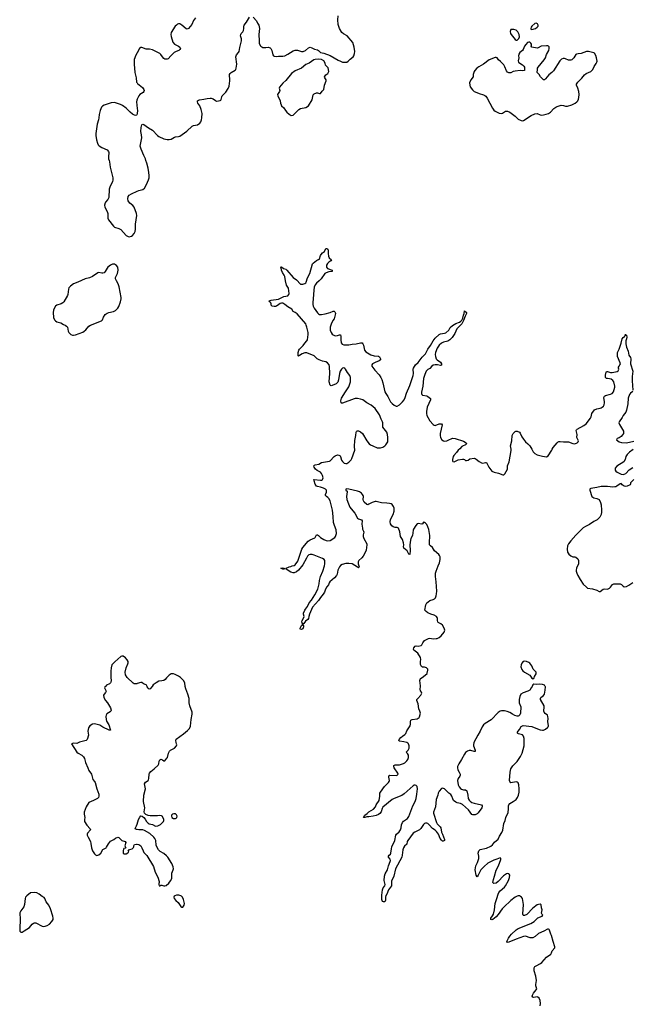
# Model space of a CAD drawing. Header units: inches. Extents: x 1550860 to 1685816, y 509127 to 640511.
# Tile 16 of 91: x 1587765 to 1599422, y 553955 to 572675. Entities that reach past the tile are written whole.
import ezdxf

# ---------------------------------------------------------------- set-up
doc = ezdxf.new("R2010")
doc.units = ezdxf.units.IN
doc.header["$MEASUREMENT"] = 0
for name, color, linetype in [('B5585', 7, 'Continuous'), ('B5586', 7, 'Continuous'), ('B5587', 7, 'Continuous'), ('B5595', 7, 'Continuous'), ('B5596', 7, 'Continuous'), ('B5597', 7, 'Continuous')]:
    doc.layers.add(name, color=color, linetype=linetype)

msp = doc.modelspace()

# ---------------------------------------------------------------- linework, layer by layer
at = {"layer": 'B5585', "color": 6, "elevation": 700}
for points in [[(1589395, 560000), (1589388, 559992), (1589381, 559970), (1589411, 559910), (1589399, 559881), (1589371, 559850), (1589362, 559830), (1589366, 559790), (1589399, 559730), (1589433, 559690), (1589490, 559590), (1589508, 559550), (1589502, 559530), (1589487, 559513), (1589425, 559475), (1589409, 559451), (1589403, 559430), (1589409, 559370), (1589418, 559338), (1589461, 559270), (1589495, 559170), (1589490, 559165), (1589470, 559165), (1589346, 559226), (1589290, 559260), (1589264, 559270), (1589190, 559286), (1589150, 559279), (1589102, 559250), (1589076, 559210), (1589064, 559150), (1589073, 559070), (1589047, 558990), (1589031, 558970), (1588904, 558936), (1588850, 558913), (1588790, 558919), (1588754, 558910), (1588854, 558750), (1588876, 558730), (1588950, 558694), (1588982, 558662), (1588998, 558630), (1589017, 558550), (1589059, 558450), (1589083, 558403), (1589129, 558329), (1589155, 558230), (1589191, 558190), (1589202, 558170), (1589232, 558050), (1589268, 557950), (1589270, 557910), (1589262, 557890), (1589244, 557870), (1589210, 557847), (1589168, 557832), (1589082, 557790), (1589033, 557707), (1588994, 557610), (1588990, 557570), (1589002, 557510), (1588996, 557470), (1589001, 557430), (1589043, 557363), (1589105, 557290), (1589111, 557270), (1589056, 557210), (1589047, 557190), (1589047, 557170), (1589066, 557130), (1589112, 557050), (1589122, 557010), (1589130, 556932), (1589150, 556876), (1589190, 556815), (1589210, 556796), (1589230, 556787), (1589270, 556799), (1589310, 556826), (1589350, 556899), (1589370, 556914), (1589408, 556932), (1589417, 556943), (1589452, 557008), (1589490, 557059), (1589558, 557090), (1589590, 557116), (1589630, 557131), (1589650, 557125), (1589710, 557071), (1589772, 557050), (1589785, 557030), (1589765, 556970), (1589782, 556930), (1589776, 556924), (1589745, 556915), (1589738, 556902), (1589731, 556870), (1589735, 556830), (1589750, 556815), (1589790, 556818), (1589826, 556834), (1589837, 556850), (1589839, 556870), (1589829, 556891), (1589908, 556912), (1589930, 556934), (1589938, 556950), (1589938, 556970), (1589950, 556992), (1589990, 557001), (1590000, 556999)], [(1590000, 557276), (1589990, 557278), (1589965, 557290), (1589966, 557310), (1589990, 557351), (1590000, 557383)]]:
    msp.add_lwpolyline(points, dxfattribs=at)
msp.add_lwpolyline([(1588050, 556082), (1587970, 556073), (1587901, 556019), (1587875, 555990), (1587867, 555970), (1587859, 555850), (1587843, 555810), (1587785, 555730), (1587770, 555694), (1587766, 555670), (1587772, 555590), (1587765, 555370), (1587770, 555345), (1587790, 555328), (1587810, 555330), (1587850, 555350), (1587950, 555418), (1588001, 555479), (1588030, 555499), (1588050, 555505), (1588070, 555503), (1588190, 555439), (1588210, 555436), (1588250, 555440), (1588290, 555453), (1588330, 555479), (1588378, 555530), (1588402, 555570), (1588404, 555590), (1588398, 555630), (1588351, 555771), (1588318, 555838), (1588270, 555902), (1588244, 555970), (1588230, 555989), (1588190, 556003), (1588133, 556050), (1588090, 556072)], close=True, dxfattribs=at)
at = {"layer": 'B5586', "color": 6, "elevation": 700}
for points in [[(1589466, 570000), (1589474, 569974), (1589487, 569870), (1589537, 569670), (1589539, 569630), (1589532, 569590), (1589488, 569512), (1589467, 569450), (1589463, 569297), (1589441, 569259), (1589397, 569203), (1589390, 569190), (1589382, 569150), (1589388, 569110), (1589431, 569030), (1589443, 568990), (1589443, 568903), (1589455, 568870), (1589550, 568746), (1589572, 568730), (1589650, 568704), (1589690, 568683), (1589793, 568573), (1589830, 568551), (1589850, 568548), (1589890, 568558), (1589910, 568571), (1589943, 568610), (1589963, 568650), (1589970, 568690), (1589968, 568790), (1589994, 568950), (1589987, 568990), (1589941, 569110), (1589919, 569139), (1589864, 569184), (1589831, 569230), (1589822, 569270), (1589828, 569310), (1589850, 569340), (1589890, 569366), (1590000, 569417)], [(1590000, 560052), (1589991, 560049), (1589944, 560050), (1589923, 560063), (1589810, 560170), (1589781, 560221), (1589775, 560270), (1589790, 560350), (1589821, 560430), (1589827, 560450), (1589827, 560470), (1589810, 560504), (1589780, 560540), (1589733, 560573), (1589710, 560574), (1589690, 560566), (1589630, 560515), (1589576, 560464), (1589550, 560444), (1589521, 560410), (1589503, 560350), (1589497, 560290), (1589499, 560170), (1589506, 560110), (1589500, 560080), (1589494, 560066), (1589471, 560050), (1589416, 560024), (1589395, 560000)]]:
    msp.add_lwpolyline(points, dxfattribs=at)
msp.add_lwpolyline([(1589550, 568029), (1589530, 568027), (1589496, 568010), (1589444, 567970), (1589429, 567951), (1589394, 567886), (1589370, 567863), (1589350, 567855), (1589330, 567855), (1589270, 567867), (1589250, 567864), (1589150, 567790), (1589091, 567769), (1589010, 567748), (1588870, 567683), (1588790, 567655), (1588730, 567609), (1588703, 567577), (1588693, 567550), (1588684, 567450), (1588678, 567430), (1588606, 567310), (1588589, 567291), (1588557, 567270), (1588473, 567247), (1588449, 567231), (1588440, 567220), (1588406, 567150), (1588399, 567110), (1588408, 567010), (1588427, 566970), (1588448, 566948), (1588473, 566933), (1588551, 566910), (1588597, 566877), (1588630, 566865), (1588656, 566850), (1588672, 566830), (1588690, 566750), (1588699, 566730), (1588739, 566690), (1588770, 566676), (1588790, 566676), (1588830, 566686), (1588964, 566736), (1588990, 566750), (1589021, 566779), (1589080, 566850), (1589110, 566870), (1589323, 566950), (1589341, 566970), (1589359, 567021), (1589392, 567070), (1589430, 567098), (1589459, 567110), (1589550, 567126), (1589590, 567146), (1589630, 567188), (1589650, 567223), (1589683, 567310), (1589696, 567370), (1589697, 567390), (1589656, 567596), (1589638, 567650), (1589605, 567710), (1589590, 567750), (1589588, 567772), (1589627, 567850), (1589638, 567910), (1589632, 567972), (1589610, 568001), (1589590, 568017), (1589570, 568027)], close=True, dxfattribs=at)
at = {"layer": 'B5587', "color": 6, "elevation": 700}
for points in [[(1590000, 572047), (1589977, 572003), (1589941, 571919), (1589941, 571830), (1589953, 571670), (1589979, 571570), (1589990, 571490), (1590000, 571475)], [(1590000, 571161), (1589993, 571147), (1589988, 571110), (1590000, 570989)], [(1590000, 570881), (1589996, 570864), (1589990, 570857), (1589970, 570854), (1589950, 570860), (1589910, 570881), (1589870, 570914), (1589790, 570995), (1589723, 571043), (1589684, 571064), (1589610, 571090), (1589570, 571098), (1589503, 571097), (1589372, 571048), (1589344, 571030), (1589323, 571010), (1589296, 570950), (1589275, 570870), (1589270, 570810), (1589262, 570770), (1589238, 570690), (1589211, 570510), (1589212, 570470), (1589226, 570390), (1589244, 570324), (1589257, 570297), (1589277, 570277), (1589330, 570242), (1589430, 570199), (1589457, 570170), (1589462, 570150), (1589456, 570070), (1589458, 570030), (1589466, 570000)]]:
    msp.add_lwpolyline(points, dxfattribs=at)
at = {"layer": 'B5595', "color": 6}
for points, elevation in [([(1590000, 557383), (1590028, 557472), (1590050, 557516), (1590070, 557539), (1590094, 557534), (1590130, 557507), (1590154, 557474), (1590176, 557430), (1590210, 557396), (1590230, 557385), (1590294, 557374), (1590350, 557343), (1590393, 557347), (1590446, 557374), (1590499, 557430), (1590509, 557450), (1590509, 557470), (1590502, 557490), (1590475, 557530), (1590461, 557541), (1590430, 557546), (1590390, 557541), (1590250, 557540), (1590208, 557548), (1590165, 557565), (1590141, 557590), (1590136, 557616), (1590144, 557690), (1590120, 557810), (1590128, 557930), (1590157, 558050), (1590141, 558150), (1590160, 558180), (1590209, 558210), (1590217, 558223), (1590224, 558250), (1590227, 558330), (1590234, 558350), (1590261, 558379), (1590322, 558430), (1590397, 558503), (1590411, 558529), (1590419, 558581), (1590430, 558605), (1590450, 558613), (1590483, 558603), (1590510, 558583), (1590530, 558586), (1590568, 558632), (1590577, 558650), (1590594, 558730), (1590613, 558767), (1590633, 558787), (1590710, 558822), (1590750, 558867), (1590754, 558890), (1590751, 558909), (1590741, 558930), (1590734, 558970), (1590742, 558998), (1590882, 559098), (1590958, 559162), (1590998, 559202), (1591015, 559245), (1591026, 559370), (1591044, 559470), (1591044, 559510), (1591000, 559630), (1590992, 559690), (1590990, 559770), (1590964, 559850), (1590924, 559950), (1590916, 560000)], 700), ([(1590288, 560000), (1590282, 559990), (1590250, 559952), (1590230, 559945), (1590210, 559963), (1590192, 559990), (1590189, 560000)], 700), ([(1597515, 560000), (1597500, 559970), (1597470, 559930), (1597434, 559906), (1597344, 559876), (1597302, 559850), (1597279, 559810), (1597266, 559750), (1597270, 559690), (1597298, 559610), (1597292, 559490), (1597280, 559460), (1597261, 559439), (1597250, 559433), (1597230, 559434), (1597186, 559446), (1597141, 559470), (1597090, 559506), (1597043, 559523), (1596987, 559533), (1596930, 559534), (1596910, 559528), (1596870, 559502), (1596739, 559361), (1596623, 559297), (1596592, 559268), (1596567, 559230), (1596530, 559150), (1596480, 559070), (1596404, 558930), (1596398, 558890), (1596401, 558870), (1596430, 558790), (1596433, 558767), (1596430, 558764), (1596410, 558764), (1596350, 558782), (1596319, 558781), (1596289, 558771), (1596250, 558741), (1596227, 558713), (1596171, 558610), (1596118, 558530), (1596096, 558476), (1596093, 558450), (1596105, 558410), (1596130, 558370), (1596146, 558330), (1596147, 558310), (1596138, 558290), (1596107, 558250), (1596097, 558210), (1596108, 558130), (1596125, 558090), (1596150, 558059), (1596170, 558044), (1596210, 558035), (1596250, 558032), (1596275, 558015), (1596292, 557930), (1596298, 557870), (1596317, 557837), (1596336, 557816), (1596370, 557795), (1596410, 557779), (1596550, 557746), (1596566, 557726), (1596567, 557710), (1596556, 557690), (1596490, 557598), (1596470, 557578), (1596430, 557558), (1596390, 557556), (1596370, 557561), (1596303, 557650), (1596191, 557751), (1596150, 557770), (1596090, 557785), (1596061, 557801), (1596022, 557830), (1596004, 557864), (1595991, 557910), (1595970, 557944), (1595930, 557967), (1595870, 558036), (1595850, 558052), (1595830, 558061), (1595810, 558065), (1595790, 558057), (1595750, 558010), (1595728, 557970), (1595724, 557930), (1595690, 557850), (1595676, 557710), (1595642, 557610), (1595640, 557590), (1595698, 557410), (1595710, 557389), (1595768, 557330), (1595777, 557310), (1595791, 557231), (1595812, 557190), (1595847, 557090), (1595850, 557069), (1595826, 557054), (1595810, 557056), (1595790, 557075), (1595766, 557110), (1595736, 557190), (1595698, 557238), (1595670, 557263), (1595619, 557299), (1595556, 557370), (1595530, 557390), (1595510, 557398), (1595490, 557400), (1595469, 557391), (1595450, 557373), (1595401, 557299), (1595370, 557270), (1595282, 557230), (1595253, 557210), (1595148, 557070), (1595139, 557050), (1595130, 556999), (1595090, 556964), (1595070, 556930), (1595057, 556890), (1595046, 556790), (1595037, 556750), (1594914, 556530), (1594883, 556390), (1594842, 556298), (1594838, 556270), (1594841, 556210), (1594783, 556130), (1594751, 556050), (1594734, 556026), (1594725, 555995), (1594724, 555936), (1594716, 555904), (1594690, 555902), (1594670, 555910), (1594660, 555930), (1594659, 555950), (1594659, 556030), (1594670, 556131), (1594680, 556170), (1594712, 556210), (1594719, 556230), (1594699, 556310), (1594706, 556390), (1594722, 556438), (1594761, 556510), (1594780, 556590), (1594815, 556670), (1594819, 556690), (1594814, 556714), (1594785, 556750), (1594782, 556770), (1594796, 556790), (1594821, 556810), (1594830, 556827), (1594837, 556910), (1594845, 556950), (1594902, 557070), (1594921, 557170), (1594934, 557190), (1594984, 557236), (1595009, 557270), (1595023, 557310), (1595031, 557370), (1595047, 557413), (1595070, 557439), (1595142, 557490), (1595170, 557525), (1595249, 557731), (1595289, 557810), (1595310, 557870), (1595324, 557950), (1595336, 558050), (1595330, 558096), (1595310, 558116), (1595290, 558120), (1595270, 558119), (1595250, 558111), (1595081, 557959), (1595035, 557925), (1594890, 557869), (1594850, 557846), (1594678, 557702), (1594664, 557676), (1594643, 557617), (1594616, 557584), (1594593, 557567), (1594550, 557546), (1594490, 557533), (1594410, 557521), (1594370, 557521), (1594330, 557504), (1594310, 557504), (1594308, 557510), (1594333, 557550), (1594378, 557582), (1594410, 557615), (1594495, 557665), (1594533, 557707), (1594551, 557750), (1594607, 557830), (1594618, 557910), (1594621, 557970), (1594631, 557990), (1594706, 558094), (1594783, 558170), (1594797, 558190), (1594803, 558210), (1594788, 558272), (1594790, 558297), (1594811, 558309), (1594930, 558305), (1594950, 558310), (1594965, 558330), (1594962, 558350), (1594890, 558450), (1594882, 558470), (1594885, 558495), (1594896, 558504), (1594910, 558506), (1594950, 558505), (1594989, 558510), (1595066, 558534), (1595091, 558549), (1595134, 558586), (1595150, 558610), (1595162, 558650), (1595162, 558690), (1595144, 558724), (1595122, 558750), (1595154, 558786), (1595174, 558826), (1595176, 558870), (1595166, 558906), (1595150, 558922), (1595130, 558931), (1595073, 558947), (1594995, 558955), (1594981, 558970), (1594988, 558990), (1595020, 559030), (1595050, 559056), (1595096, 559084), (1595113, 559107), (1595130, 559156), (1595194, 559250), (1595201, 559279), (1595202, 559330), (1595210, 559357), (1595230, 559371), (1595330, 559385), (1595364, 559410), (1595370, 559422), (1595394, 559490), (1595382, 559530), (1595360, 559570), (1595345, 559665), (1595321, 559730), (1595324, 559750), (1595338, 559770), (1595399, 559830), (1595415, 559870), (1595409, 559890), (1595394, 559914), (1595386, 559946), (1595393, 560000)], 600), ([(1597671, 553929), (1597677, 553970), (1597670, 554025), (1597650, 554074), (1597626, 554094), (1597610, 554096), (1597550, 554086), (1597530, 554089), (1597517, 554110), (1597521, 554130), (1597539, 554170), (1597593, 554230), (1597604, 554250), (1597587, 554307), (1597586, 554330), (1597590, 554370), (1597602, 554410), (1597589, 554490), (1597557, 554590), (1597553, 554630), (1597556, 554650), (1597568, 554672), (1597590, 554689), (1597675, 554730), (1597699, 554750), (1597789, 554850), (1597871, 554909), (1597886, 554934), (1597897, 554970), (1597946, 555030), (1597947, 555050), (1597914, 555150), (1597886, 555266), (1597870, 555290), (1597846, 555366), (1597838, 555378), (1597825, 555385), (1597810, 555384), (1597737, 555343), (1597640, 555300), (1597574, 555246), (1597530, 555221), (1597481, 555221), (1597390, 555249), (1597350, 555246), (1597282, 555218), (1597210, 555196), (1597070, 555135), (1597048, 555130), (1597037, 555150), (1597065, 555210), (1597090, 555251), (1597124, 555290), (1597212, 555370), (1597250, 555395), (1597493, 555490), (1597554, 555530), (1597590, 555570), (1597623, 555597), (1597704, 555630), (1597719, 555650), (1597705, 555665), (1597693, 555690), (1597709, 555750), (1597697, 555790), (1597690, 555849), (1597670, 555861), (1597635, 555855), (1597610, 555845), (1597530, 555780), (1597415, 555665), (1597370, 555643), (1597350, 555645), (1597344, 555650), (1597337, 555670), (1597350, 555850), (1597335, 555970), (1597315, 555995), (1597276, 556016), (1597250, 556018), (1597230, 556014), (1597190, 555992), (1597108, 555932), (1596980, 555800), (1596943, 555770), (1596870, 555663), (1596830, 555617), (1596770, 555568), (1596750, 555561), (1596730, 555565), (1596727, 555570), (1596732, 555590), (1596764, 555636), (1596779, 555670), (1596800, 555750), (1596811, 555870), (1596847, 555970), (1596870, 556050), (1596882, 556078), (1596907, 556113), (1596990, 556183), (1597011, 556209), (1597069, 556310), (1597087, 556367), (1597089, 556410), (1597079, 556430), (1597070, 556438), (1597050, 556441), (1597030, 556433), (1596970, 556395), (1596870, 556293), (1596830, 556260), (1596790, 556250), (1596770, 556268), (1596779, 556330), (1596802, 556390), (1596834, 556506), (1596877, 556590), (1596919, 556710), (1596922, 556730), (1596910, 556739), (1596847, 556713), (1596790, 556696), (1596710, 556660), (1596670, 556636), (1596603, 556577), (1596539, 556510), (1596505, 556450), (1596490, 556409), (1596470, 556378), (1596450, 556408), (1596430, 556510), (1596446, 556590), (1596475, 556650), (1596501, 556730), (1596504, 556770), (1596492, 556830), (1596503, 556870), (1596530, 556897), (1596650, 556923), (1596730, 556964), (1596761, 556990), (1596799, 557041), (1596868, 557092), (1596895, 557150), (1596939, 557221), (1596956, 557264), (1596980, 557390), (1597002, 557450), (1597015, 557505), (1597057, 557603), (1597065, 557670), (1597065, 557730), (1597070, 557750), (1597090, 557776), (1597157, 557810), (1597210, 557850), (1597240, 557890), (1597257, 557930), (1597268, 557988), (1597270, 558050), (1597260, 558130), (1597247, 558167), (1597230, 558181), (1597210, 558182), (1597110, 558167), (1597090, 558189), (1597086, 558210), (1597097, 558370), (1597112, 558430), (1597150, 558487), (1597230, 558570), (1597296, 558664), (1597327, 558733), (1597363, 558870), (1597363, 559010), (1597352, 559050), (1597330, 559078), (1597310, 559088), (1597255, 559095), (1597243, 559103), (1597237, 559110), (1597239, 559130), (1597249, 559150), (1597277, 559183), (1597310, 559236), (1597330, 559250), (1597347, 559253), (1597510, 559240), (1597615, 559190), (1597670, 559174), (1597710, 559168), (1597730, 559170), (1597770, 559187), (1597810, 559217), (1597822, 559230), (1597830, 559250), (1597817, 559330), (1597819, 559390), (1597815, 559430), (1597806, 559450), (1597764, 559484), (1597744, 559510), (1597739, 559530), (1597747, 559610), (1597743, 559630), (1597678, 559750), (1597673, 559770), (1597681, 559790), (1597734, 559826), (1597752, 559850), (1597766, 559930), (1597768, 559990), (1597762, 560000)], 600), ([(1590000, 556999), (1590030, 556994), (1590050, 556984), (1590070, 556966), (1590090, 556931), (1590112, 556870), (1590130, 556843), (1590183, 556783), (1590314, 556574), (1590341, 556470), (1590392, 556372), (1590419, 556290), (1590421, 556270), (1590412, 556250), (1590412, 556230), (1590422, 556210), (1590430, 556206), (1590450, 556218), (1590470, 556219), (1590510, 556205), (1590530, 556208), (1590550, 556214), (1590602, 556258), (1590635, 556305), (1590657, 556350), (1590662, 556450), (1590687, 556510), (1590690, 556530), (1590685, 556570), (1590662, 556630), (1590585, 556750), (1590559, 556779), (1590510, 556823), (1590438, 556858), (1590407, 556890), (1590374, 556950), (1590363, 556983), (1590354, 557070), (1590335, 557110), (1590319, 557130), (1590240, 557200), (1590139, 557258), (1590110, 557270), (1590031, 557271), (1590000, 557276)], 700)]:
    msp.add_lwpolyline(points, dxfattribs=dict(at, elevation=elevation))
at = {"layer": 'B5595', "color": 6, "elevation": 700}
for points in [[(1590701, 557579), (1590671, 557569), (1590656, 557550), (1590651, 557530), (1590661, 557510), (1590690, 557491), (1590730, 557486), (1590745, 557495), (1590755, 557510), (1590759, 557530), (1590750, 557555), (1590730, 557576)], [(1590791, 556029), (1590751, 556029), (1590720, 556020), (1590702, 556010), (1590698, 555990), (1590706, 555970), (1590736, 555930), (1590783, 555890), (1590830, 555812), (1590850, 555802), (1590870, 555805), (1590897, 555843), (1590899, 555870), (1590883, 555950), (1590863, 555990), (1590845, 556010), (1590830, 556020)]]:
    msp.add_lwpolyline(points, close=True, dxfattribs=at)
at = {"layer": 'B5596', "color": 6}
for points, elevation in [([(1590000, 569417), (1590030, 569430), (1590111, 569449), (1590139, 569470), (1590180, 569540), (1590217, 569630), (1590228, 569670), (1590230, 569710), (1590223, 569770), (1590210, 569850), (1590185, 569950), (1590168, 570000)], 700), ([(1595393, 560000), (1595394, 560010), (1595382, 560110), (1595384, 560130), (1595393, 560150), (1595402, 560158), (1595451, 560190), (1595516, 560244), (1595521, 560250), (1595530, 560310), (1595530, 560330), (1595506, 560350), (1595470, 560363), (1595427, 560367), (1595410, 560375), (1595394, 560414), (1595393, 560470), (1595398, 560510), (1595392, 560550), (1595338, 560630), (1595266, 560690), (1595259, 560710), (1595266, 560730), (1595290, 560767), (1595310, 560773), (1595350, 560765), (1595402, 560778), (1595416, 560790), (1595438, 560830), (1595470, 560870), (1595545, 560910), (1595570, 560918), (1595630, 560905), (1595690, 560907), (1595710, 560910), (1595750, 560928), (1595782, 560958), (1595841, 561030), (1595853, 561067), (1595844, 561104), (1595810, 561164), (1595779, 561190), (1595730, 561216), (1595720, 561230), (1595715, 561250), (1595714, 561290), (1595707, 561310), (1595694, 561330), (1595654, 561354), (1595591, 561371), (1595530, 561398), (1595502, 561422), (1595477, 561450), (1595492, 561548), (1595512, 561588), (1595535, 561610), (1595570, 561633), (1595631, 561649), (1595658, 561662), (1595676, 561684), (1595690, 561718), (1595698, 561762), (1595700, 561810), (1595691, 561990), (1595676, 562090), (1595674, 562150), (1595687, 562190), (1595731, 562289), (1595751, 562349), (1595764, 562410), (1595764, 562464), (1595755, 562490), (1595740, 562510), (1595657, 562577), (1595617, 562637), (1595579, 562670), (1595565, 562690), (1595561, 562730), (1595570, 562870), (1595550, 562982), (1595534, 563030), (1595510, 563078), (1595490, 563102), (1595470, 563117), (1595450, 563119), (1595432, 563088), (1595417, 563083), (1595350, 563095), (1595330, 563090), (1595300, 563060), (1595257, 562990), (1595250, 562970), (1595237, 562870), (1595209, 562810), (1595201, 562779), (1595191, 562690), (1595194, 562586), (1595190, 562510), (1595170, 562513), (1595137, 562577), (1595074, 562630), (1595070, 562650), (1595077, 562690), (1595071, 562730), (1595050, 562790), (1595014, 562850), (1595000, 562940), (1594970, 563005), (1594950, 563021), (1594910, 563021), (1594870, 563032), (1594848, 563050), (1594823, 563090), (1594815, 563130), (1594823, 563170), (1594874, 563270), (1594888, 563332), (1594888, 563390), (1594878, 563418), (1594855, 563455), (1594831, 563471), (1594799, 563479), (1594750, 563486), (1594650, 563490), (1594550, 563515), (1594530, 563515), (1594470, 563495), (1594410, 563461), (1594390, 563454), (1594370, 563456), (1594321, 563501), (1594305, 563530), (1594301, 563550), (1594305, 563610), (1594301, 563630), (1594290, 563650), (1594270, 563670), (1594230, 563697), (1594190, 563714), (1594029, 563751), (1593990, 563756), (1593972, 563750), (1593972, 563730), (1593994, 563714), (1593998, 563698), (1593986, 563610), (1593993, 563550), (1594019, 563470), (1594047, 563410), (1594070, 563375), (1594140, 563290), (1594190, 563200), (1594210, 563184), (1594266, 563166), (1594282, 563150), (1594276, 563084), (1594285, 563010), (1594290, 562986), (1594309, 562950), (1594314, 562930), (1594298, 562882), (1594298, 562850), (1594314, 562810), (1594370, 562710), (1594373, 562690), (1594358, 562590), (1594334, 562530), (1594303, 562477), (1594276, 562444), (1594218, 562390), (1594207, 562370), (1594205, 562330), (1594225, 562270), (1594221, 562259), (1594210, 562256), (1594190, 562265), (1594090, 562328), (1594030, 562339), (1593970, 562333), (1593904, 562316), (1593870, 562296), (1593850, 562274), (1593817, 562210), (1593803, 562130), (1593793, 562107), (1593755, 562065), (1593666, 561990), (1593655, 561970), (1593644, 561930), (1593610, 561892), (1593585, 561850), (1593563, 561790), (1593540, 561750), (1593491, 561690), (1593450, 561631), (1593335, 561505), (1593277, 561370), (1593265, 561330), (1593262, 561290), (1593245, 561270), (1593202, 561238), (1593170, 561198), (1593151, 561190), (1593151, 561170), (1593163, 561150), (1593165, 561130), (1593150, 561093), (1593130, 561080), (1593105, 561085), (1593101, 561090), (1593105, 561105), (1593115, 561130), (1593130, 561154), (1593149, 561170), (1593149, 561190), (1593138, 561210), (1593136, 561230), (1593140, 561250), (1593171, 561310), (1593175, 561330), (1593166, 561370), (1593168, 561390), (1593192, 561450), (1593201, 561470), (1593239, 561521), (1593274, 561590), (1593319, 561641), (1593348, 561692), (1593383, 561737), (1593437, 561850), (1593462, 561950), (1593470, 562010), (1593489, 562090), (1593531, 562190), (1593565, 562290), (1593574, 562330), (1593574, 562374), (1593570, 562390), (1593556, 562410), (1593528, 562430), (1593370, 562497), (1593330, 562505), (1593290, 562505), (1593270, 562498), (1593244, 562476), (1593220, 562440), (1593154, 562310), (1593070, 562206), (1593030, 562176), (1592990, 562160), (1592970, 562159), (1592925, 562170), (1592838, 562230), (1592836, 562250), (1592890, 562273), (1592922, 562278), (1592949, 562290), (1592985, 562295), (1593010, 562312), (1593058, 562382), (1593135, 562610), (1593150, 562643), (1593257, 562763), (1593290, 562785), (1593378, 562822), (1593388, 562832), (1593410, 562878), (1593430, 562881), (1593450, 562870), (1593490, 562829), (1593550, 562791), (1593599, 562770), (1593630, 562766), (1593670, 562776), (1593761, 562830), (1593776, 562850), (1593793, 562907), (1593790, 562977), (1593757, 563057), (1593738, 563118), (1593731, 563230), (1593715, 563350), (1593670, 563526), (1593650, 563571), (1593631, 563591), (1593600, 563610), (1593585, 563630), (1593587, 563650), (1593604, 563690), (1593606, 563710), (1593602, 563730), (1593585, 563750), (1593544, 563770), (1593490, 563788), (1593430, 563797), (1593410, 563808), (1593390, 563843), (1593366, 563910), (1593363, 563930), (1593370, 563936), (1593490, 563920), (1593510, 563921), (1593528, 563930), (1593536, 563944), (1593538, 563962), (1593529, 564010), (1593510, 564050), (1593491, 564070), (1593425, 564105), (1593396, 564130), (1593368, 564170), (1593363, 564190), (1593376, 564204), (1593388, 564210), (1593456, 564224), (1593510, 564257), (1593659, 564281), (1593672, 564288), (1593750, 564372), (1593770, 564385), (1593810, 564399), (1593837, 564397), (1593862, 564382), (1593870, 564370), (1593890, 564302), (1593910, 564273), (1593942, 564242), (1593970, 564236), (1593990, 564240), (1594030, 564263), (1594070, 564305), (1594083, 564330), (1594142, 564490), (1594137, 564563), (1594145, 564675), (1594162, 564770), (1594167, 564833), (1594173, 564847), (1594184, 564856), (1594210, 564856), (1594250, 564840), (1594289, 564810), (1594368, 564670), (1594415, 564610), (1594443, 564590), (1594483, 564570), (1594570, 564538), (1594610, 564532), (1594630, 564535), (1594672, 564548), (1594710, 564570), (1594730, 564590), (1594767, 564650), (1594772, 564670), (1594773, 564730), (1594762, 564790), (1594749, 564830), (1594678, 564930), (1594675, 565010), (1594670, 565030), (1594643, 565083), (1594610, 565165), (1594530, 565281), (1594450, 565348), (1594370, 565393), (1594293, 565450), (1594250, 565463), (1594190, 565473), (1594150, 565471), (1594130, 565465), (1593910, 565386), (1593890, 565383), (1593883, 565390), (1593878, 565430), (1593890, 565476), (1593962, 565598), (1594030, 565695), (1594058, 565790), (1594058, 565870), (1594050, 565909), (1594003, 565970), (1593967, 566030), (1593950, 566045), (1593930, 566053), (1593910, 566052), (1593887, 566033), (1593860, 565990), (1593849, 565950), (1593834, 565830), (1593817, 565783), (1593787, 565753), (1593710, 565720), (1593690, 565716), (1593679, 565719), (1593670, 565729), (1593653, 565790), (1593669, 565950), (1593663, 566083), (1593653, 566113), (1593624, 566150), (1593591, 566171), (1593530, 566183), (1593465, 566205), (1593428, 566228), (1593366, 566286), (1593230, 566342), (1593190, 566344), (1593140, 566320), (1593090, 566288), (1593076, 566284), (1593070, 566277), (1593063, 566283), (1593067, 566350), (1593079, 566390), (1593092, 566410), (1593162, 566478), (1593190, 566522), (1593230, 566569), (1593239, 566590), (1593253, 566690), (1593253, 566727), (1593232, 566830), (1593219, 566870), (1593208, 566890), (1593045, 567085), (1593010, 567110), (1592970, 567125), (1592945, 567170), (1592870, 567216), (1592810, 567263), (1592770, 567283), (1592750, 567283), (1592724, 567276), (1592698, 567262), (1592649, 567229), (1592630, 567221), (1592610, 567219), (1592568, 567230), (1592550, 567248), (1592549, 567270), (1592541, 567290), (1592524, 567310), (1592515, 567330), (1592550, 567343), (1592690, 567364), (1592790, 567409), (1592870, 567427), (1592888, 567450), (1592891, 567470), (1592877, 567570), (1592842, 567630), (1592821, 567710), (1592812, 567792), (1592800, 567820), (1592767, 567870), (1592750, 567913), (1592739, 567959), (1592730, 567972), (1592750, 567975), (1592786, 567946), (1592830, 567931), (1592850, 567915), (1592970, 567776), (1593030, 567728), (1593110, 567648), (1593150, 567645), (1593190, 567659), (1593208, 567672), (1593216, 567684), (1593244, 567770), (1593283, 567850), (1593336, 568030), (1593350, 568048), (1593410, 568099), (1593430, 568111), (1593450, 568116), (1593469, 568131), (1593487, 568190), (1593500, 568210), (1593530, 568242), (1593566, 568270), (1593590, 568324), (1593610, 568326), (1593630, 568313), (1593636, 568290), (1593632, 568230), (1593638, 568178), (1593653, 568150), (1593698, 568110), (1593684, 568090), (1593650, 568067), (1593622, 568038), (1593604, 568010), (1593600, 567990), (1593606, 567970), (1593625, 567945), (1593711, 567910), (1593712, 567890), (1593650, 567883), (1593597, 567863), (1593572, 567848), (1593500, 567750), (1593464, 567710), (1593410, 567663), (1593387, 567633), (1593370, 567589), (1593359, 567530), (1593357, 567450), (1593342, 567290), (1593343, 567263), (1593351, 567230), (1593370, 567193), (1593430, 567101), (1593450, 567081), (1593470, 567072), (1593510, 567069), (1593579, 567081), (1593674, 567106), (1593730, 567132), (1593750, 567133), (1593762, 567122), (1593770, 567110), (1593772, 567090), (1593757, 567010), (1593750, 566990), (1593723, 566957), (1593691, 566889), (1593676, 566830), (1593675, 566770), (1593690, 566725), (1593710, 566698), (1593730, 566681), (1593770, 566666), (1593811, 566669), (1593850, 566683), (1593870, 566681), (1593876, 566656), (1593876, 566590), (1593884, 566530), (1593903, 566503), (1593930, 566496), (1594030, 566496), (1594090, 566506), (1594170, 566510), (1594250, 566530), (1594282, 566530), (1594295, 566515), (1594307, 566487), (1594326, 566390), (1594350, 566362), (1594444, 566304), (1594510, 566287), (1594590, 566277), (1594610, 566264), (1594631, 566230), (1594632, 566208), (1594607, 566190), (1594530, 566160), (1594481, 566130), (1594467, 566110), (1594467, 566090), (1594521, 566010), (1594603, 565923), (1594635, 565875), (1594654, 565834), (1594672, 565772), (1594710, 565602), (1594729, 565570), (1594772, 565512), (1594824, 565410), (1594850, 565377), (1594890, 565349), (1594930, 565329), (1594950, 565330), (1594990, 565355), (1595050, 565410), (1595083, 565450), (1595102, 565490), (1595128, 565572), (1595190, 565722), (1595252, 565910), (1595260, 565950), (1595255, 566030), (1595260, 566050), (1595296, 566110), (1595350, 566159), (1595423, 566257), (1595490, 566322), (1595530, 566410), (1595579, 566481), (1595630, 566570), (1595670, 566618), (1595748, 566692), (1595770, 566705), (1595848, 566712), (1595876, 566724), (1595930, 566769), (1595959, 566821), (1595999, 566861), (1596061, 566899), (1596133, 566927), (1596158, 566942), (1596179, 566961), (1596198, 567002), (1596210, 567058), (1596223, 567090), (1596226, 567134), (1596230, 567138), (1596270, 567110), (1596270, 567090), (1596240, 567040), (1596210, 566956), (1596180, 566890), (1596084, 566796), (1596044, 566710), (1595992, 566630), (1595950, 566591), (1595910, 566565), (1595830, 566544), (1595790, 566524), (1595750, 566484), (1595711, 566430), (1595679, 566350), (1595672, 566310), (1595675, 566270), (1595691, 566230), (1595710, 566210), (1595770, 566165), (1595789, 566130), (1595793, 566107), (1595770, 566101), (1595713, 566113), (1595670, 566115), (1595630, 566105), (1595610, 566090), (1595570, 566045), (1595530, 566023), (1595502, 565990), (1595473, 565930), (1595449, 565850), (1595434, 565706), (1595410, 565595), (1595410, 565570), (1595416, 565550), (1595430, 565539), (1595510, 565524), (1595532, 565512), (1595580, 565470), (1595582, 565450), (1595521, 565310), (1595504, 565224), (1595504, 565190), (1595512, 565150), (1595568, 565050), (1595630, 564977), (1595650, 564963), (1595670, 564959), (1595749, 564990), (1595770, 564992), (1595791, 564990), (1595804, 564970), (1595769, 564810), (1595765, 564770), (1595771, 564730), (1595797, 564690), (1595827, 564667), (1595850, 564663), (1595890, 564670), (1595933, 564687), (1595986, 564714), (1596010, 564718), (1596050, 564710), (1596210, 564659), (1596261, 564630), (1596265, 564610), (1596245, 564590), (1596192, 564568), (1596181, 564559), (1596143, 564517), (1596107, 564490), (1596076, 564444), (1596024, 564390), (1596011, 564370), (1595999, 564310), (1595998, 564290), (1596010, 564272), (1596030, 564271), (1596110, 564306), (1596190, 564318), (1596210, 564319), (1596230, 564314), (1596250, 564296), (1596270, 564291), (1596297, 564303), (1596333, 564327), (1596410, 564338), (1596430, 564333), (1596450, 564320), (1596510, 564273), (1596550, 564248), (1596577, 564243), (1596630, 564259), (1596650, 564255), (1596693, 564170), (1596730, 564116), (1596752, 564092), (1596792, 564072), (1596874, 564054), (1596958, 564022), (1596977, 564023), (1596999, 564041), (1597044, 564130), (1597050, 564190), (1597076, 564270), (1597114, 564486), (1597115, 564510), (1597106, 564570), (1597130, 564670), (1597134, 564770), (1597155, 564810), (1597190, 564843), (1597208, 564852), (1597233, 564853), (1597274, 564834), (1597291, 564811), (1597323, 564743), (1597350, 564699), (1597392, 564652), (1597437, 564610), (1597471, 564570), (1597511, 564510), (1597538, 564458), (1597565, 564430), (1597610, 564401), (1597710, 564376), (1597790, 564365), (1597820, 564380), (1597889, 564490), (1597894, 564510), (1597917, 564543), (1597991, 564629), (1598010, 564647), (1598025, 564655), (1598050, 564656), (1598111, 564649), (1598210, 564650), (1598290, 564620), (1598330, 564613), (1598373, 564630), (1598389, 564650), (1598395, 564670), (1598367, 564730), (1598371, 564790), (1598354, 564866), (1598360, 564880), (1598370, 564892), (1598502, 564958), (1598544, 564990), (1598624, 565096), (1598637, 565123), (1598652, 565190), (1598705, 565255), (1598745, 565275), (1598809, 565289), (1598830, 565298), (1598851, 565310), (1598873, 565330), (1598885, 565350), (1598895, 565390), (1598895, 565410), (1598881, 565490), (1598890, 565516), (1598910, 565530), (1599010, 565554), (1599040, 565570), (1599063, 565597), (1599090, 565690), (1599091, 565709), (1599069, 565790), (1599050, 565818), (1599020, 565840), (1598990, 565848), (1598950, 565850), (1598930, 565856), (1598915, 565870), (1598910, 565885), (1598910, 565917), (1598926, 565974), (1598934, 565986), (1598950, 565987), (1599010, 565964), (1599036, 565964), (1599132, 565988), (1599150, 565999), (1599159, 566010), (1599166, 566030), (1599159, 566050), (1599159, 566070), (1599170, 566090), (1599187, 566110), (1599196, 566130), (1599191, 566150), (1599142, 566270), (1599143, 566350), (1599172, 566408), (1599189, 566470), (1599213, 566527), (1599227, 566610), (1599245, 566635), (1599274, 566650), (1599281, 566659), (1599289, 566670), (1599290, 566694), (1599298, 566678), (1599310, 566678), (1599318, 566638), (1599313, 566607), (1599298, 566570), (1599296, 566510), (1599312, 566450), (1599346, 566370), (1599355, 566295), (1599386, 566250), (1599394, 566230), (1599390, 566130), (1599429, 565990), (1599421, 565890), (1599420, 565810), (1599435, 565630)], 600), ([(1599430, 565605), (1599385, 565575), (1599366, 565550), (1599344, 565476), (1599335, 565370), (1599311, 565250), (1599298, 565210), (1599246, 565150), (1599229, 565110), (1599172, 565030), (1599168, 565010), (1599176, 564976), (1599253, 564850), (1599257, 564830), (1599253, 564810), (1599238, 564782), (1599209, 564751), (1599170, 564726), (1599132, 564710), (1599118, 564690), (1599171, 564650), (1599217, 564637), (1599310, 564630), (1599450, 564664)], 600), ([(1599438, 564502), (1599366, 564450), (1599326, 564410), (1599301, 564370), (1599284, 564310), (1599263, 564270), (1599130, 564184), (1599097, 564150), (1599093, 564130), (1599096, 564110), (1599111, 564090), (1599136, 564070), (1599210, 564035), (1599250, 564030), (1599270, 564034), (1599301, 564050), (1599365, 564115), (1599430, 564159)], 600), ([(1599450, 563935), (1599385, 563870), (1599390, 563850), (1599383, 563830), (1599325, 563805), (1599290, 563797), (1599270, 563803), (1599228, 563830), (1599218, 563850), (1599210, 563855), (1599190, 563853), (1599130, 563808), (1599110, 563796), (1599090, 563791), (1599050, 563790), (1598950, 563798), (1598830, 563800), (1598750, 563780), (1598630, 563764), (1598623, 563757), (1598616, 563750), (1598611, 563730), (1598652, 563610), (1598690, 563586), (1598750, 563571), (1598790, 563551), (1598818, 563498), (1598832, 563452), (1598837, 563350), (1598836, 563310), (1598828, 563270), (1598801, 563219), (1598753, 563167), (1598690, 563132), (1598610, 563076), (1598530, 563042), (1598490, 563014), (1598350, 562876), (1598253, 562767), (1598209, 562710), (1598189, 562670), (1598181, 562610), (1598190, 562551), (1598212, 562512), (1598250, 562480), (1598290, 562465), (1598330, 562463), (1598350, 562456), (1598387, 562427), (1598401, 562390), (1598397, 562330), (1598360, 562250), (1598352, 562210), (1598353, 562190), (1598365, 562150), (1598383, 562110), (1598430, 562030), (1598490, 561944), (1598550, 561883), (1598570, 561870), (1598667, 561853), (1598749, 561829), (1598790, 561805), (1598810, 561804), (1598870, 561845), (1598890, 561853), (1598950, 561850), (1598990, 561865), (1599010, 561884), (1599046, 561934), (1599070, 561949), (1599192, 561952), (1599218, 561938), (1599250, 561904), (1599270, 561894), (1599310, 561899), (1599358, 561922), (1599430, 561977)], 600), ([(1590916, 560000), (1590905, 560065), (1590882, 560110), (1590828, 560168), (1590790, 560195), (1590724, 560224), (1590690, 560236), (1590650, 560236), (1590611, 560210), (1590556, 560164), (1590533, 560130), (1590510, 560113), (1590470, 560102), (1590410, 560096), (1590361, 560070), (1590307, 560030), (1590288, 560000)], 700), ([(1590189, 560000), (1590181, 560021), (1590170, 560030), (1590124, 560050), (1590090, 560072), (1590070, 560076), (1590000, 560052)], 700), ([(1597762, 560000), (1597750, 560020), (1597730, 560031), (1597710, 560036), (1597650, 560040), (1597590, 560035), (1597550, 560044), (1597530, 560029), (1597515, 560000)], 600)]:
    msp.add_lwpolyline(points, dxfattribs=dict(at, elevation=elevation))
at = {"layer": 'B5596', "color": 6, "elevation": 600}
for points in [[(1592790, 562228), (1592770, 562228), (1592735, 562250), (1592764, 562256), (1592791, 562250), (1592802, 562230)], [(1597370, 560477), (1597347, 560470), (1597318, 560442), (1597306, 560410), (1597303, 560370), (1597321, 560321), (1597338, 560298), (1597368, 560270), (1597470, 560210), (1597510, 560156), (1597530, 560142), (1597555, 560165), (1597561, 560190), (1597590, 560241), (1597594, 560250), (1597590, 560273), (1597537, 560330), (1597507, 560390), (1597470, 560438), (1597452, 560452), (1597410, 560471)]]:
    msp.add_lwpolyline(points, close=True, dxfattribs=at)
at = {"layer": 'B5597', "color": 6, "elevation": 700}
for points in [[(1591110, 572712), (1591070, 572659), (1591038, 572582), (1590975, 572510), (1590950, 572494), (1590930, 572498), (1590852, 572572), (1590830, 572586), (1590810, 572595), (1590790, 572596), (1590770, 572590), (1590747, 572573), (1590725, 572550), (1590649, 572430), (1590643, 572390), (1590647, 572353), (1590681, 572250), (1590710, 572210), (1590790, 572170), (1590815, 572150), (1590822, 572130), (1590813, 572107), (1590791, 572089), (1590742, 572070), (1590707, 572050), (1590638, 571990), (1590590, 571928), (1590570, 571922), (1590550, 571922), (1590530, 571925), (1590510, 571938), (1590480, 571970), (1590453, 572013), (1590431, 572031), (1590290, 572102), (1590233, 572113), (1590170, 572116), (1590090, 572148), (1590070, 572148), (1590043, 572130), (1590000, 572047)], [(1590168, 570000), (1590157, 570030), (1590126, 570090), (1590077, 570210), (1590060, 570270), (1590090, 570430), (1590084, 570484), (1590070, 570550), (1590074, 570626), (1590087, 570673), (1590096, 570684), (1590109, 570691), (1590130, 570684), (1590219, 570619), (1590290, 570575), (1590388, 570470), (1590410, 570455), (1590510, 570408), (1590570, 570395), (1590610, 570397), (1590650, 570406), (1590710, 570444), (1590730, 570450), (1590788, 570452), (1590810, 570460), (1590944, 570556), (1591050, 570650), (1591070, 570661), (1591150, 570677), (1591191, 570709), (1591210, 570730), (1591226, 570770), (1591233, 570810), (1591235, 570890), (1591220, 570970), (1591190, 571034), (1591156, 571090), (1591147, 571110), (1591148, 571130), (1591170, 571147), (1591188, 571152), (1591270, 571162), (1591330, 571176), (1591390, 571180), (1591410, 571180), (1591445, 571170), (1591490, 571136), (1591510, 571128), (1591551, 571129), (1591582, 571138), (1591594, 571146), (1591602, 571158), (1591611, 571210), (1591621, 571230), (1591685, 571295), (1591734, 571366), (1591752, 571410), (1591766, 571510), (1591765, 571550), (1591756, 571610), (1591760, 571630), (1591771, 571650), (1591790, 571669), (1591863, 571717), (1591875, 571730), (1591883, 571750), (1591894, 571830), (1591880, 571970), (1591893, 572007), (1591930, 572050), (1591940, 572070), (1591952, 572148), (1591985, 572270), (1591987, 572310), (1591968, 572370), (1591970, 572390), (1591980, 572410), (1592010, 572445), (1592024, 572470), (1592033, 572510), (1592031, 572550), (1592037, 572570), (1592084, 572630), (1592135, 572725)], [(1592210, 572723), (1592270, 572650), (1592288, 572610), (1592313, 572573), (1592327, 572510), (1592317, 572390), (1592320, 572270), (1592325, 572230), (1592342, 572182), (1592351, 572170), (1592390, 572148), (1592450, 572146), (1592494, 572150), (1592530, 572140), (1592544, 572130), (1592564, 572090), (1592585, 572005), (1592595, 571990), (1592610, 571979), (1592650, 571973), (1592690, 571982), (1592770, 571980), (1592810, 571989), (1592870, 572016), (1592970, 572084), (1593010, 572098), (1593050, 572097), (1593130, 572069), (1593162, 572070), (1593203, 572090), (1593261, 572139), (1593290, 572150), (1593321, 572141), (1593372, 572112), (1593430, 572099), (1593450, 572090), (1593490, 572050), (1593550, 572037), (1593670, 571996), (1593825, 571905), (1593870, 571883), (1593910, 571870), (1593956, 571864), (1593991, 571869), (1594015, 571885), (1594054, 571926), (1594112, 571970), (1594122, 571990), (1594134, 572030), (1594141, 572070), (1594131, 572150), (1594103, 572243), (1593995, 572370), (1593925, 572405), (1593893, 572433), (1593850, 572510), (1593823, 572583), (1593819, 572670), (1593824, 572750)], [(1590000, 571475), (1590010, 571460), (1590073, 571413), (1590103, 571383), (1590125, 571350), (1590132, 571330), (1590129, 571310), (1590114, 571290), (1590053, 571250), (1590034, 571230), (1590000, 571161)], [(1590000, 570989), (1590004, 570950), (1590003, 570890), (1590000, 570881)]]:
    msp.add_lwpolyline(points, dxfattribs=at)
for points in [[(1597112, 572488), (1597101, 572450), (1597106, 572410), (1597114, 572390), (1597190, 572296), (1597210, 572287), (1597230, 572287), (1597262, 572318), (1597274, 572350), (1597269, 572390), (1597246, 572446), (1597210, 572478), (1597170, 572487)], [(1597590, 572609), (1597570, 572604), (1597510, 572554), (1597496, 572530), (1597491, 572510), (1597492, 572492), (1597510, 572486), (1597582, 572510), (1597613, 572530), (1597629, 572550), (1597629, 572570), (1597617, 572597)], [(1597450, 572249), (1597430, 572244), (1597394, 572206), (1597371, 572170), (1597347, 572110), (1597334, 572090), (1597283, 572050), (1597263, 572017), (1597257, 571990), (1597262, 571950), (1597247, 571890), (1597259, 571870), (1597279, 571850), (1597330, 571819), (1597357, 571790), (1597371, 571769), (1597370, 571708), (1597338, 571702), (1597290, 571707), (1597190, 571698), (1597152, 571688), (1597110, 571667), (1597090, 571663), (1597070, 571665), (1597050, 571679), (1597030, 571702), (1596999, 571779), (1596975, 571815), (1596917, 571877), (1596878, 571910), (1596853, 571950), (1596830, 571958), (1596810, 571956), (1596700, 571910), (1596591, 571829), (1596500, 571780), (1596462, 571750), (1596426, 571710), (1596414, 571690), (1596394, 571630), (1596391, 571610), (1596396, 571590), (1596349, 571531), (1596326, 571474), (1596329, 571429), (1596338, 571398), (1596378, 571338), (1596410, 571310), (1596430, 571300), (1596510, 571269), (1596588, 571248), (1596615, 571235), (1596638, 571218), (1596663, 571183), (1596764, 570990), (1596790, 570954), (1596810, 570938), (1596890, 570897), (1596930, 570888), (1596950, 570896), (1597007, 570933), (1597050, 570935), (1597090, 570915), (1597190, 570842), (1597250, 570785), (1597310, 570757), (1597330, 570754), (1597350, 570759), (1597497, 570850), (1597570, 570882), (1597610, 570888), (1597670, 570864), (1597690, 570861), (1597730, 570865), (1597783, 570877), (1597830, 570893), (1597865, 570915), (1597930, 570984), (1597967, 571013), (1597990, 571024), (1598070, 571051), (1598110, 571046), (1598150, 571033), (1598190, 571033), (1598270, 571056), (1598333, 571087), (1598368, 571112), (1598385, 571135), (1598398, 571162), (1598405, 571195), (1598410, 571250), (1598405, 571310), (1598386, 571370), (1598358, 571430), (1598359, 571450), (1598385, 571490), (1598459, 571561), (1598512, 571628), (1598543, 571650), (1598630, 571692), (1598652, 571710), (1598670, 571730), (1598697, 571783), (1598737, 571843), (1598749, 571870), (1598751, 571889), (1598743, 571950), (1598730, 571996), (1598700, 572040), (1598687, 572047), (1598590, 572068), (1598550, 572069), (1598450, 572034), (1598392, 572028), (1598361, 572019), (1598347, 572010), (1598310, 571950), (1598292, 571930), (1598270, 571913), (1598250, 571906), (1598210, 571907), (1598152, 571932), (1598130, 571936), (1598106, 571934), (1598077, 571923), (1598041, 571890), (1597920, 571700), (1597890, 571670), (1597831, 571629), (1597770, 571549), (1597750, 571533), (1597730, 571533), (1597710, 571549), (1597675, 571590), (1597650, 571633), (1597609, 571669), (1597615, 571730), (1597618, 571750), (1597630, 571770), (1597743, 571910), (1597770, 571950), (1597791, 572010), (1597833, 572090), (1597840, 572130), (1597837, 572157), (1597830, 572170), (1597816, 572176), (1597790, 572180), (1597690, 572172), (1597630, 572137), (1597610, 572132), (1597511, 572151), (1597498, 572170), (1597506, 572190), (1597504, 572210), (1597490, 572229), (1597470, 572245)], [(1593450, 571927), (1593390, 571920), (1593361, 571910), (1593274, 571850), (1593210, 571820), (1593125, 571755), (1593010, 571703), (1592938, 571650), (1592830, 571520), (1592771, 571469), (1592706, 571390), (1592705, 571370), (1592714, 571330), (1592710, 571310), (1592672, 571250), (1592677, 571230), (1592721, 571130), (1592727, 571087), (1592738, 571058), (1592750, 571039), (1592790, 570999), (1592822, 570950), (1592850, 570917), (1592890, 570881), (1592930, 570856), (1592970, 570859), (1593077, 570970), (1593110, 570984), (1593210, 571004), (1593263, 571037), (1593332, 571150), (1593352, 571248), (1593370, 571267), (1593410, 571283), (1593430, 571285), (1593470, 571271), (1593490, 571273), (1593522, 571318), (1593554, 571350), (1593562, 571430), (1593596, 571510), (1593594, 571534), (1593569, 571570), (1593564, 571590), (1593590, 571625), (1593630, 571651), (1593649, 571690), (1593637, 571757), (1593587, 571807), (1593575, 571850), (1593550, 571890), (1593510, 571919)]]:
    msp.add_lwpolyline(points, close=True, dxfattribs=at)

doc.saveas('drawing.dxf')
